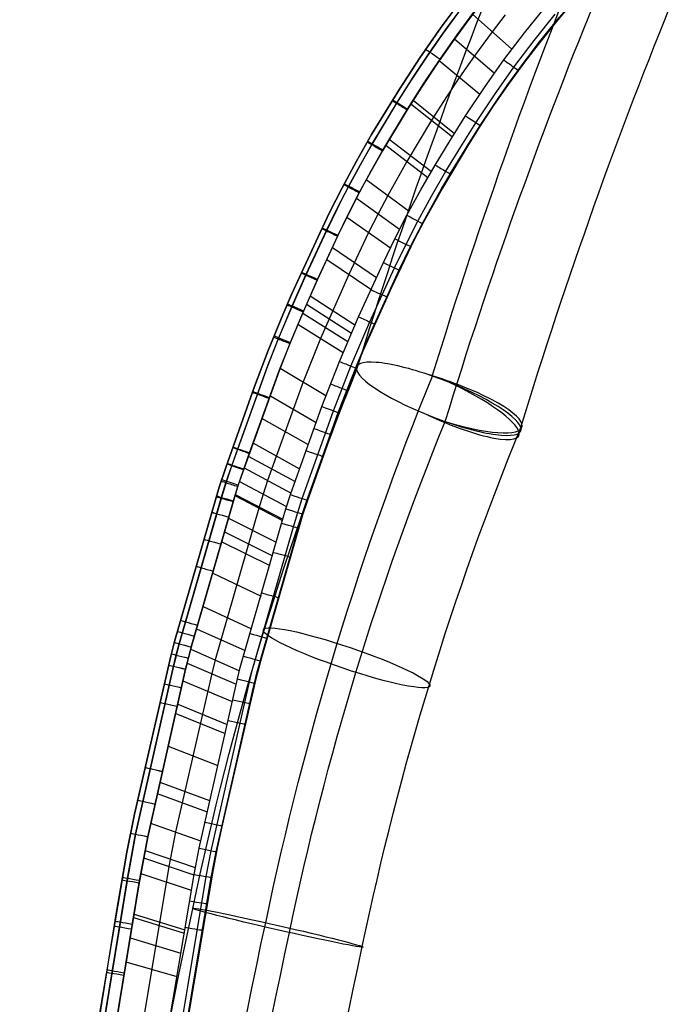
# Model space of a CAD drawing. Extents: x -3677 to -3089, y -67 to 482.
# Tile 19 of 110: x -3591 to -3517, y 208 to 321. Entities that reach past the tile are written whole.
import ezdxf

# ---------------------------------------------------------------- set-up
doc = ezdxf.new("R2010")
doc.units = 0
doc.layers.add('BRACCIOLI', color=97, linetype='CONTINUOUS')
doc.layers.add('CURVA_ORIGIN', color=125, linetype='CONTINUOUS')

msp = doc.modelspace()

# ---------------------------------------------------------------- linework, layer by layer
at = {"layer": 'BRACCIOLI'}
for p, q in [((-3527.28, 323.92, 18.58), (-3530.09, 320.61, 18.58)), ((-3530.09, 320.61, 18.58), (-3532.33, 317.81, 18.58)), ((-3532.33, 317.81, 18.58), (-3533.77, 315.93, 18.58)), ((-3533.77, 315.93, 18.58), (-3535.73, 313.23, 18.58)), ((-3535.73, 313.23, 18.58), (-3537.39, 310.83, 18.58)), ((-3537.39, 310.83, 18.58), (-3538.84, 308.63, 18.58)), ((-3538.84, 308.63, 18.58), (-3540.25, 306.41, 18.58)), ((-3540.25, 306.41, 18.58), (-3543.24, 301.42, 18.58)), ((-3543.24, 301.42, 18.58), (-3545.36, 297.62, 18.58)), ((-3545.36, 297.62, 18.58), (-3546.45, 295.52, 18.58)), ((-3546.45, 295.52, 18.58), (-3549.05, 290.1, 18.58)), ((-3549.05, 290.1, 18.58), (-3552.29, 282.83, 18.58)), ((-3552.29, 282.83, 18.58), (-3552.8, 281.6, 18.58)), ((-3552.8, 281.6, 18.58), (-3554.73, 276.72, 18.58)), ((-3554.73, 276.72, 18.58), (-3558.67, 265.67, 18.58)), ((-3558.67, 265.67, 18.58), (-3559.17, 264.14, 18.58)), ((-3559.17, 264.14, 18.58), (-3563.86, 247.87, 18.58)), ((-3563.86, 247.87, 18.58), (-3564.48, 245.6, 18.58)), ((-3564.48, 245.6, 18.58), (-3568.14, 229.61, 18.58)), ((-3568.14, 229.61, 18.58), (-3568.86, 226.32, 18.58)), ((-3568.86, 226.32, 18.58), (-3569.46, 223.28, 18.58)), ((-3569.46, 223.28, 18.58), (-3576.8, 179.8, 18.58))]:
    msp.add_line(p, q, dxfattribs=at)
at = {"layer": 'CURVA_ORIGIN'}
for p, q in [((-3530.12, 320.61, 17.58), (-3527.27, 323.98, 17.58)), ((-3540.87, 323.16, -12.42), (-3543.38, 319.77, -12.42)), ((-3543.38, 319.77, 18.58), (-3540.87, 323.16, 18.58)), ((-3543.38, 319.77, 3.08), (-3540.87, 323.16, 3.08)), ((-3542.69, 319.73, 19.99), (-3540.65, 322.49, 19.99)), ((-3538.39, 323.1, -14.42), (-3540.27, 320.63, -14.42)), ((-3541.4, 321.48, -13.83), (-3543.25, 318.94, -13.83)), ((-3541.54, 318.9, 20.58), (-3539.52, 321.63, 20.58)), ((-3539.81, 321.25, 20.58), (-3535.3, 317.26, 20.58)), ((-3536.08, 321.17, 20.58), (-3537.56, 319.25, 20.58)), ((-3533.87, 319.13, 20.58), (-3531.45, 322.15, 20.58)), ((-3532.76, 318.26, 19.99), (-3530.36, 321.25, 19.99)), ((-3540.27, 320.63, -14.42), (-3542.1, 318.12, -14.42)), ((-3532.36, 317.81, 17.58), (-3530.12, 320.61, 17.58)), ((-3532.3, 317.9, 18.58), (-3529.91, 320.88, 18.58)), ((-3530.12, 320.61, 17.58), (-3530.12, 320.61, 18.58)), ((-3543.38, 319.77, -12.42), (-3545.82, 316.27, -12.42)), ((-3545.82, 316.27, 18.58), (-3543.38, 319.77, 18.58)), ((-3545.82, 316.27, 3.08), (-3543.38, 319.77, 3.08)), ((-3543.25, 318.94, -13.83), (-3545.04, 316.37, -13.83)), ((-3544.66, 316.93, 19.99), (-3542.69, 319.73, 19.99)), ((-3543.49, 316.13, 20.58), (-3541.54, 318.9, 20.58)), ((-3543.38, 319.77, -12.42), (-3543.38, 319.77, 18.58)), ((-3537.56, 319.25, 20.58), (-3539.58, 316.5, 20.58)), ((-3536.21, 316.04, 20.58), (-3533.87, 319.13, 20.58)), ((-3530.89, 319.67, 17.58), (-3530.89, 319.67, 18.58)), ((-3542.1, 318.12, -14.42), (-3543.87, 315.57, -14.42)), ((-3541.86, 318.46, 20.58), (-3537.29, 314.53, 20.58)), ((-3535.07, 315.2, 19.99), (-3532.76, 318.26, 19.99)), ((-3534.6, 314.85, 18.58), (-3532.3, 317.9, 18.58)), ((-3533.8, 315.93, 17.58), (-3532.36, 317.81, 17.58)), ((-3546.56, 314.08, 19.99), (-3544.66, 316.93, 19.99)), ((-3545.82, 316.27, -12.42), (-3548.14, 312.7, -12.42)), ((-3548.14, 312.7, 18.58), (-3545.82, 316.27, 18.58)), ((-3548.14, 312.7, 3.08), (-3545.82, 316.27, 3.08)), ((-3545.04, 316.37, -13.83), (-3546.78, 313.75, -13.83)), ((-3543.87, 315.57, -14.42), (-3545.59, 312.99, -14.42)), ((-3545.38, 313.31, 20.58), (-3543.49, 316.13, 20.58)), ((-3543.59, 315.99, 20.58), (-3538.96, 312.12, 20.58)), ((-3539.58, 316.5, 20.58), (-3541.28, 314.06, 20.58)), ((-3538.45, 312.88, 20.58), (-3536.21, 316.04, 20.58)), ((-3535.77, 313.23, 17.58), (-3533.8, 315.93, 17.58)), ((-3533.8, 315.93, 17.58), (-3533.8, 315.93, 18.58)), ((-3537.28, 312.07, 19.99), (-3535.07, 315.2, 19.99)), ((-3536.8, 311.74, 18.58), (-3534.6, 314.85, 18.58)), ((-3546.78, 313.75, -13.83), (-3548.45, 311.11, -13.83)), ((-3548.4, 311.19, 19.99), (-3546.56, 314.08, 19.99)), ((-3547.2, 310.44, 20.58), (-3545.38, 313.31, 20.58)), ((-3541.28, 314.06, 20.58), (-3542.77, 311.82, 20.58)), ((-3548.14, 312.7, -12.42), (-3551.3, 307.53, -12.42)), ((-3551.3, 307.53, 18.58), (-3548.14, 312.7, 18.58)), ((-3551.3, 307.53, 3.08), (-3548.14, 312.7, 3.08)), ((-3548.14, 312.7, -12.42), (-3548.14, 312.7, 18.58)), ((-3545.59, 312.99, -14.42), (-3547.25, 310.36, -14.42)), ((-3540.6, 309.65, 20.58), (-3538.45, 312.88, 20.58)), ((-3537.42, 310.83, 17.58), (-3535.77, 313.23, 17.58)), ((-3535.77, 313.23, 17.58), (-3535.77, 313.23, 18.58)), ((-3548.45, 311.11, -13.83), (-3551.28, 306.39, -13.83)), ((-3551.23, 306.48, 19.99), (-3548.4, 311.19, 19.99)), ((-3546.82, 311.05, 20.58), (-3542.1, 307.29, 20.58)), ((-3546.57, 311.44, 20.58), (-3541.86, 307.67, 20.58)), ((-3542.77, 311.82, 20.58), (-3544.46, 309.17, 20.58)), ((-3539.41, 308.88, 19.99), (-3537.28, 312.07, 19.99)), ((-3538.92, 308.57, 18.58), (-3536.8, 311.74, 18.58)), ((-3547.25, 310.36, -14.42), (-3550.06, 305.68, -14.42)), ((-3550.01, 305.77, 20.58), (-3547.2, 310.44, 20.58)), ((-3538.87, 308.63, 17.58), (-3537.42, 310.83, 17.58)), ((-3537.42, 310.83, 17.58), (-3537.42, 310.83, 18.58)), ((-3544.46, 309.17, 20.58), (-3547.29, 304.47, 20.58)), ((-3542.35, 306.87, 20.58), (-3540.6, 309.65, 20.58)), ((-3541.15, 306.13, 19.99), (-3539.41, 308.88, 19.99)), ((-3540.65, 305.82, 18.58), (-3538.92, 308.57, 18.58)), ((-3540.29, 306.41, 17.58), (-3538.87, 308.63, 17.58)), ((-3551.3, 307.53, -12.42), (-3553.03, 304.51, -12.42)), ((-3553.03, 304.51, 18.58), (-3551.3, 307.53, 18.58)), ((-3553.03, 304.51, 3.08), (-3551.3, 307.53, 3.08)), ((-3551.3, 307.53, -12.42), (-3551.3, 307.53, 18.58)), ((-3549.29, 306.99, 20.58), (-3544.49, 303.31, 20.58)), ((-3544.06, 304.06, 20.58), (-3542.35, 306.87, 20.58)), ((-3551.28, 306.39, -13.83), (-3552.64, 303.99, -13.83)), ((-3552.59, 304.08, 19.99), (-3551.23, 306.48, 19.99)), ((-3550.06, 305.68, -14.42), (-3551.41, 303.31, -14.42)), ((-3551.36, 303.4, 20.58), (-3550.01, 305.77, 20.58)), ((-3549.69, 306.31, 20.58), (-3544.88, 302.64, 20.58)), ((-3543.28, 301.42, 17.58), (-3540.29, 306.41, 17.58)), ((-3542.84, 303.34, 19.99), (-3541.15, 306.13, 19.99)), ((-3542.33, 303.04, 18.58), (-3540.65, 305.82, 18.58)), ((-3540.29, 306.41, 17.58), (-3540.29, 306.41, 18.58)), ((-3553.03, 304.51, -12.42), (-3554.68, 301.45, -12.42)), ((-3554.68, 301.45, 18.58), (-3553.03, 304.51, 18.58)), ((-3554.68, 301.45, 3.08), (-3553.03, 304.51, 3.08)), ((-3547.29, 304.47, 20.58), (-3549.47, 300.6, 20.58)), ((-3552.64, 303.99, -13.83), (-3553.96, 301.56, -13.83)), ((-3553.91, 301.66, 19.99), (-3552.59, 304.08, 19.99)), ((-3551.41, 303.31, -14.42), (-3552.71, 300.91, -14.42)), ((-3552.66, 301, 20.58), (-3551.36, 303.4, 20.58)), ((-3545.7, 301.21, 20.58), (-3544.06, 304.06, 20.58)), ((-3544.47, 300.52, 19.99), (-3542.84, 303.34, 19.99)), ((-3551.91, 302.39, 20.58), (-3547.03, 298.81, 20.58)), ((-3543.96, 300.23, 18.58), (-3542.33, 303.04, 18.58)), ((-3542.89, 302.09, 17.58), (-3542.89, 302.09, 18.58)), ((-3554.68, 301.45, -12.42), (-3556.1, 298.64, -12.42)), ((-3556.1, 298.64, 18.58), (-3554.68, 301.45, 18.58)), ((-3556.1, 298.64, 3.08), (-3554.68, 301.45, 3.08)), ((-3553.96, 301.56, -13.83), (-3555.23, 299.07, -13.83)), ((-3555.18, 299.16, 19.99), (-3553.91, 301.66, 19.99)), ((-3554.68, 301.45, -12.42), (-3554.68, 301.45, 18.58)), ((-3553.92, 298.53, 20.58), (-3552.66, 301, 20.58)), ((-3547.28, 298.33, 20.58), (-3545.7, 301.21, 20.58)), ((-3545.4, 297.62, 17.58), (-3543.28, 301.42, 17.58)), ((-3543.28, 301.42, 17.58), (-3543.28, 301.42, 18.58)), ((-3552.71, 300.91, -14.42), (-3553.97, 298.44, -14.42)), ((-3553.04, 300.27, 20.58), (-3548.11, 296.73, 20.58)), ((-3549.47, 300.6, 20.58), (-3550.57, 298.5, 20.58)), ((-3546.03, 297.66, 19.99), (-3544.47, 300.52, 19.99)), ((-3545.52, 297.39, 18.58), (-3543.96, 300.23, 18.58)), ((-3555.23, 299.07, -13.83), (-3556.45, 296.55, -13.83)), ((-3556.41, 296.65, 19.99), (-3555.18, 299.16, 19.99)), ((-3556.1, 298.64, -12.42), (-3557.45, 295.81, -12.42)), ((-3557.45, 295.81, 18.58), (-3556.1, 298.64, 18.58)), ((-3557.45, 295.81, 3.08), (-3556.1, 298.64, 3.08)), ((-3553.97, 298.44, -14.42), (-3555.18, 295.94, -14.42)), ((-3555.13, 296.04, 20.58), (-3553.92, 298.53, 20.58)), ((-3554.13, 298.1, 20.58), (-3549.16, 294.6, 20.58)), ((-3550.57, 298.5, 20.58), (-3551.65, 296.35, 20.58)), ((-3548.65, 295.65, 20.58), (-3547.28, 298.33, 20.58)), ((-3547.38, 295.02, 19.99), (-3546.03, 297.66, 19.99)), ((-3546.47, 295.55, 17.58), (-3545.4, 297.62, 17.58)), ((-3545.4, 297.62, 17.58), (-3545.4, 297.62, 18.58)), ((-3556.45, 296.55, -13.83), (-3558.79, 291.5, -13.83)), ((-3558.75, 291.6, 19.99), (-3556.41, 296.65, 19.99)), ((-3546.86, 294.76, 18.58), (-3545.52, 297.39, 18.58)), ((-3557.45, 295.81, -12.42), (-3560.42, 289.28, -12.42)), ((-3560.42, 289.28, 18.58), (-3557.45, 295.81, 18.58)), ((-3560.42, 289.28, 3.08), (-3557.45, 295.81, 3.08)), ((-3555.18, 295.94, -14.42), (-3557.5, 290.91, -14.42)), ((-3557.46, 291.02, 20.58), (-3555.13, 296.04, 20.58)), ((-3557.45, 295.81, -12.42), (-3557.45, 295.81, 18.58)), ((-3551.65, 296.35, 20.58), (-3553.9, 291.59, 20.58)), ((-3549.96, 292.94, 20.58), (-3548.65, 295.65, 20.58)), ((-3549.08, 290.1, 17.58), (-3546.47, 295.55, 17.58)), ((-3546.48, 295.52, 17.58), (-3546.48, 295.52, 18.58)), ((-3546.47, 295.55, 17.58), (-3546.47, 295.55, 18.58)), ((-3555.78, 294.67, 20.58), (-3550.76, 291.24, 20.58)), ((-3548.68, 292.34, 19.99), (-3547.38, 295.02, 19.99)), ((-3548.15, 292.09, 18.58), (-3546.86, 294.76, 18.58)), ((-3556.42, 293.28, 20.58), (-3551.38, 289.89, 20.58)), ((-3547.51, 293.44, 17.58), (-3547.51, 293.44, 18.58)), ((-3552.8, 286.73, 20.58), (-3549.96, 292.94, 20.58)), ((-3551.51, 286.16, 19.99), (-3548.68, 292.34, 19.99)), ((-3550.97, 285.92, 18.58), (-3548.15, 292.09, 18.58)), ((-3558.79, 291.5, -13.83), (-3560.4, 287.88, -13.83)), ((-3560.35, 288, 19.99), (-3558.75, 291.6, 19.99)), ((-3557.5, 290.91, -14.42), (-3559.1, 287.32, -14.42)), ((-3559.05, 287.43, 20.58), (-3557.46, 291.02, 20.58)), ((-3553.9, 291.59, 20.58), (-3557.13, 284.29, 20.58)), ((-3551.5, 284.72, 17.58), (-3549.08, 290.1, 17.58)), ((-3549.08, 290.1, 17.58), (-3549.08, 290.1, 18.58)), ((-3560.42, 289.28, -12.42), (-3561.42, 286.99, -12.42)), ((-3561.42, 286.99, 18.58), (-3560.42, 289.28, 18.58)), ((-3561.42, 286.99, 3.08), (-3560.42, 289.28, 3.08)), ((-3560.42, 289.28, -12.42), (-3560.42, 289.28, 18.58)), ((-3558.3, 289.13, 20.58), (-3553.2, 285.82, 20.58)), ((-3549.7, 288.76, 17.58), (-3549.7, 288.76, 18.58)), ((-3560.4, 287.88, -13.83), (-3561.94, 284.23, -13.83)), ((-3561.88, 284.36, 19.99), (-3560.35, 288, 19.99)), ((-3558.72, 288.19, 20.58), (-3553.61, 284.9, 20.58)), ((-3561.42, 286.99, -12.42), (-3563.09, 282.91, -12.42)), ((-3563.09, 282.91, 18.58), (-3561.42, 286.99, 18.58)), ((-3563.09, 282.91, 3.08), (-3561.42, 286.99, 3.08)), ((-3561.42, 286.99, -12.42), (-3561.42, 286.99, 18.58)), ((-3559.1, 287.32, -14.42), (-3560.63, 283.69, -14.42)), ((-3560.57, 283.82, 20.58), (-3559.05, 287.43, 20.58)), ((-3559.16, 287.18, 20.58), (-3554.03, 283.92, 20.58)), ((-3554.98, 281.66, 20.58), (-3552.8, 286.73, 20.58)), ((-3559.7, 285.91, 20.58), (-3554.55, 282.68, 20.58)), ((-3553.67, 281.12, 19.99), (-3551.51, 286.16, 19.99)), ((-3553.12, 280.9, 18.58), (-3550.97, 285.92, 18.58)), ((-3561.94, 284.23, -13.83), (-3563.17, 281.1, -13.83)), ((-3563.13, 281.21, 19.99), (-3561.88, 284.36, 19.99)), ((-3557.13, 284.29, 20.58), (-3559.12, 279.33, 20.58)), ((-3552.84, 281.6, 17.58), (-3551.5, 284.72, 17.58)), ((-3551.5, 284.72, 17.58), (-3551.5, 284.72, 18.58)), ((-3560.63, 283.69, -14.42), (-3561.85, 280.59, -14.42)), ((-3561.81, 280.7, 20.58), (-3560.57, 283.82, 20.58)), ((-3551.9, 283.81, 17.58), (-3551.9, 283.81, 18.58)), ((-3563.09, 282.91, -12.42), (-3564.67, 278.8, -12.42)), ((-3564.67, 278.8, 18.58), (-3563.09, 282.91, 18.58)), ((-3564.67, 278.8, 3.08), (-3563.09, 282.91, 3.08)), ((-3552.32, 282.83, 17.58), (-3552.32, 282.83, 18.58)), ((-3563.17, 281.1, -13.83), (-3567.23, 269.84, -13.83)), ((-3566.57, 271.7, 19.99), (-3563.13, 281.21, 19.99)), ((-3561.74, 280.89, 20.58), (-3556.51, 277.76, 20.58)), ((-3556.98, 276.51, 20.58), (-3554.98, 281.66, 20.58)), ((-3555.65, 276.02, 19.99), (-3553.67, 281.12, 19.99)), ((-3555.11, 275.82, 18.58), (-3553.12, 280.9, 18.58)), ((-3554.77, 276.72, 17.58), (-3552.84, 281.6, 17.58)), ((-3552.84, 281.6, 17.58), (-3552.84, 281.6, 18.58)), ((-3561.85, 280.59, -14.42), (-3565.89, 269.38, -14.42)), ((-3565.24, 271.23, 20.58), (-3561.81, 280.7, 20.58)), ((-3564.67, 278.8, -12.42), (-3567.94, 269.58, -12.42)), ((-3567.94, 269.58, 18.58), (-3564.67, 278.8, 18.58)), ((-3567.94, 269.58, 3.08), (-3564.67, 278.8, 3.08)), ((-3564.67, 278.8, -12.42), (-3564.67, 278.8, 18.58)), ((-3559.12, 279.33, 20.58), (-3563.16, 268.09, 20.58)), ((-3562.91, 277.78, 20.58), (-3557.64, 274.71, 20.58)), ((-3560.55, 266.47, 20.58), (-3556.98, 276.51, 20.58)), ((-3558.71, 265.67, 17.58), (-3554.77, 276.72, 17.58)), ((-3554.77, 276.72, 17.58), (-3554.77, 276.72, 18.58)), ((-3563.84, 275.2, 20.58), (-3558.54, 272.19, 20.58)), ((-3559.21, 266.02, 19.99), (-3555.65, 276.02, 19.99)), ((-3558.65, 265.83, 18.58), (-3555.11, 275.82, 18.58)), ((-3555.88, 273.68, 17.58), (-3555.88, 273.68, 18.58)), ((-3555.82, 273.88, 17.58), (-3555.82, 273.88, 18.58)), ((-3567.14, 271.84, -12.42), (-3567.14, 271.84, 18.58)), ((-3564.84, 272.37, 20.58), (-3559.52, 269.42, 20.58)), ((-3567.91, 267.83, 19.99), (-3566.57, 271.7, 19.99)), ((-3566.56, 267.4, 20.58), (-3565.24, 271.23, 20.58)), ((-3565.37, 270.87, 20.58), (-3560.03, 267.95, 20.58)), ((-3556.77, 271.18, 17.58), (-3556.77, 271.18, 18.58)), ((-3567.94, 269.58, -12.42), (-3568.69, 267.3, -12.42)), ((-3568.69, 267.3, 18.58), (-3567.94, 269.58, 18.58)), ((-3568.69, 267.3, 3.08), (-3567.94, 269.58, 3.08)), ((-3567.23, 269.84, -13.83), (-3567.85, 268.01, -13.83)), ((-3565.84, 269.53, 20.58), (-3560.49, 266.65, 20.58)), ((-3565.89, 269.38, -14.42), (-3566.51, 267.57, -14.42)), ((-3568.69, 267.3, -12.42), (-3573.77, 249.7, -12.42)), ((-3573.77, 249.7, 18.58), (-3568.69, 267.3, 18.58)), ((-3573.77, 249.7, 3.08), (-3568.69, 267.3, 3.08)), ((-3568.69, 267.3, -12.42), (-3568.69, 267.3, 18.58)), ((-3568.46, 266.06, 19.99), (-3567.91, 267.83, 19.99)), ((-3567.85, 268.01, -13.83), (-3568.43, 266.15, -13.83)), ((-3567.1, 265.66, 20.58), (-3566.56, 267.4, 20.58)), ((-3566.51, 267.57, -14.42), (-3567.07, 265.75, -14.42)), ((-3566.37, 267.96, 20.58), (-3560.99, 265.11, 20.58)), ((-3563.16, 268.09, 20.58), (-3563.68, 266.53, 20.58)), ((-3558.13, 267.34, 17.58), (-3558.13, 267.34, 18.58)), ((-3568.43, 266.15, -13.83), (-3573.23, 249.45, -13.83)), ((-3566.89, 266.36, 20.58), (-3561.47, 263.53, 20.58)), ((-3566.85, 266.5, 20.58), (-3561.43, 263.67, 20.58)), ((-3563.68, 266.53, 20.58), (-3564.18, 264.94, 20.58)), ((-3561.08, 264.84, 20.58), (-3560.55, 266.47, 20.58)), ((-3558.25, 266.98, 17.58), (-3558.25, 266.98, 18.58)), ((-3573.23, 249.45, 19.99), (-3568.46, 266.06, 19.99)), ((-3567.07, 265.75, -14.42), (-3571.87, 249.08, -14.42)), ((-3571.87, 249.08, 20.58), (-3567.1, 265.66, 20.58)), ((-3559.73, 264.42, 19.99), (-3559.21, 266.02, 19.99)), ((-3559.21, 264.14, 17.58), (-3558.71, 265.67, 17.58)), ((-3559.17, 264.25, 18.58), (-3558.65, 265.83, 18.58)), ((-3558.71, 265.67, 17.58), (-3558.71, 265.67, 18.58)), ((-3564.18, 264.94, 20.58), (-3569.15, 247.62, 20.58)), ((-3563.89, 247.87, 17.58), (-3559.21, 264.14, 17.58)), ((-3561.57, 263.19, 20.58), (-3561.08, 264.84, 20.58)), ((-3560.2, 262.81, 19.99), (-3559.73, 264.42, 19.99)), ((-3559.64, 262.65, 18.58), (-3559.17, 264.25, 18.58)), ((-3559.21, 264.14, 17.58), (-3559.21, 264.14, 18.58)), ((-3569.88, 263.16, -12.42), (-3569.88, 263.16, 18.58)), ((-3567.63, 263.8, 20.58), (-3562.17, 261.03, 20.58)), ((-3566.28, 246.76, 20.58), (-3561.57, 263.19, 20.58)), ((-3564.91, 246.4, 19.99), (-3560.2, 262.81, 19.99)), ((-3568.06, 262.24, 20.58), (-3562.59, 259.5, 20.58)), ((-3564.34, 246.25, 18.58), (-3559.64, 262.65, 18.58)), ((-3559.66, 262.58, 17.58), (-3559.66, 262.58, 18.58)), ((-3559.62, 262.71, 17.58), (-3559.62, 262.71, 18.58)), ((-3568.38, 261.1, 20.58), (-3562.91, 258.39, 20.58)), ((-3560.77, 258.58, 17.58), (-3560.77, 258.58, 18.58)), ((-3569.4, 257.51, 20.58), (-3563.91, 254.88, 20.58)), ((-3561.08, 257.48, 17.58), (-3561.08, 257.48, 18.58)), ((-3572.34, 254.57, -12.42), (-3572.34, 254.57, 18.58)), ((-3562.08, 254, 17.58), (-3562.08, 254, 18.58)), ((-3570.51, 253.72, 20.58), (-3565, 251.18, 20.58)), ((-3570.51, 253.7, 20.58), (-3565.01, 251.16, 20.58)), ((-3571.27, 251.17, 20.58), (-3565.74, 248.68, 20.58)), ((-3573.77, 249.7, -12.42), (-3574.2, 248.06, -12.42)), ((-3574.2, 248.06, 18.58), (-3573.77, 249.7, 18.58)), ((-3574.2, 248.06, 3.08), (-3573.77, 249.7, 3.08)), ((-3573.23, 249.45, -13.83), (-3573.89, 246.89, -13.83)), ((-3573.57, 248.18, 19.99), (-3573.23, 249.45, 19.99)), ((-3563.17, 250.33, 17.58), (-3563.17, 250.33, 18.58)), ((-3563.17, 250.33, 17.58), (-3563.17, 250.33, 18.58)), ((-3573.89, 246.89, 19.99), (-3573.57, 248.18, 19.99)), ((-3571.87, 249.08, -14.42), (-3572.51, 246.57, -14.42)), ((-3572.2, 247.82, 20.58), (-3571.87, 249.08, 20.58)), ((-3571.93, 248.84, 20.58), (-3566.37, 246.39, 20.58)), ((-3574.2, 248.06, -12.42), (-3578.32, 230.04, -12.42)), ((-3578.32, 230.04, 18.58), (-3574.2, 248.06, 18.58)), ((-3578.32, 230.04, 3.08), (-3574.2, 248.06, 3.08)), ((-3574.2, 248.06, -12.42), (-3574.2, 248.06, 18.58)), ((-3572.51, 246.57, 20.58), (-3572.2, 247.82, 20.58)), ((-3572.34, 247.25, 20.58), (-3566.75, 244.84, 20.58)), ((-3569.15, 247.62, 20.58), (-3569.54, 246.05, 20.58)), ((-3564.51, 245.6, 17.58), (-3563.89, 247.87, 17.58)), ((-3563.89, 247.87, 17.58), (-3563.89, 247.87, 18.58)), ((-3573.89, 246.89, -13.83), (-3578.22, 227.75, -13.83)), ((-3578.21, 227.75, 19.99), (-3573.89, 246.89, 19.99)), ((-3572.51, 246.57, -14.42), (-3576.83, 227.46, -14.42)), ((-3576.83, 227.46, 20.58), (-3572.51, 246.57, 20.58)), ((-3569.54, 246.05, 20.58), (-3573.65, 228, 20.58)), ((-3566.61, 245.45, 20.58), (-3566.28, 246.76, 20.58)), ((-3565.23, 245.11, 19.99), (-3564.91, 246.4, 19.99)), ((-3564.66, 244.98, 18.58), (-3564.34, 246.25, 18.58)), ((-3572.81, 245.24, 20.58), (-3567.2, 242.87, 20.58)), ((-3570.97, 226.14, 20.58), (-3566.61, 245.45, 20.58)), ((-3569.59, 225.85, 19.99), (-3565.23, 245.11, 19.99)), ((-3569.02, 225.74, 18.58), (-3564.66, 244.98, 18.58)), ((-3564.89, 244.03, 17.58), (-3564.51, 245.6, 17.58)), ((-3564.51, 245.6, 17.58), (-3564.51, 245.6, 18.58)), ((-3568.89, 226.32, 17.58), (-3564.89, 244.03, 17.58)), ((-3564.91, 243.94, 17.58), (-3564.91, 243.94, 18.58)), ((-3564.89, 244.03, 17.58), (-3564.89, 244.03, 18.58)), ((-3575.29, 243.33, -12.42), (-3575.29, 243.33, 18.58)), ((-3573.41, 242.56, 20.58), (-3567.78, 240.24, 20.58)), ((-3573.64, 241.5, 20.58), (-3568.01, 239.21, 20.58)), ((-3565.31, 242.11, 17.58), (-3565.31, 242.11, 18.58)), ((-3565.9, 239.47, 17.58), (-3565.9, 239.47, 18.58)), ((-3566.13, 238.44, 17.58), (-3566.13, 238.44, 18.58)), ((-3574.49, 237.79, 20.58), (-3568.84, 235.58, 20.58)), ((-3566.96, 234.84, 17.58), (-3566.96, 234.84, 18.58)), ((-3577.33, 234.39, -12.42), (-3577.33, 234.39, 18.58)), ((-3575.44, 233.69, 20.58), (-3569.77, 231.57, 20.58)), ((-3575.74, 232.39, 20.58), (-3570.06, 230.3, 20.58)), ((-3567.88, 230.86, 17.58), (-3567.88, 230.86, 18.58)), ((-3578.32, 230.04, -12.42), (-3579.22, 225.68, -12.42)), ((-3579.22, 225.68, 18.58), (-3578.32, 230.04, 18.58)), ((-3579.22, 225.68, 3.08), (-3578.32, 230.04, 3.08)), ((-3568.17, 229.61, 17.58), (-3568.17, 229.61, 18.58)), ((-3576.5, 229, 20.58), (-3570.8, 226.99, 20.58)), ((-3573.65, 228, 20.58), (-3574.43, 224.06, 20.58)), ((-3578.22, 227.75, -13.83), (-3579.19, 222.44, -13.83)), ((-3579.15, 222.72, 19.99), (-3578.21, 227.75, 19.99)), ((-3576.83, 227.46, -14.42), (-3577.8, 222.21, -14.42)), ((-3577.75, 222.48, 20.58), (-3576.83, 227.46, 20.58)), ((-3577.14, 225.89, 20.58), (-3571.41, 223.94, 20.58)), ((-3571.55, 223.15, 20.58), (-3570.97, 226.14, 20.58)), ((-3570.16, 222.91, 19.99), (-3569.59, 225.85, 19.99)), ((-3569.58, 222.8, 18.58), (-3569.02, 225.74, 18.58)), ((-3569.5, 223.28, 17.58), (-3568.89, 226.32, 17.58)), ((-3568.89, 226.32, 17.58), (-3568.89, 226.32, 18.58)), ((-3579.22, 225.68, -12.42), (-3584.76, 193.07, -12.42)), ((-3580.38, 218.85, 18.58), (-3579.22, 225.68, 18.58)), ((-3580.38, 218.85, 3.08), (-3579.22, 225.68, 3.08)), ((-3579.22, 225.68, -12.42), (-3579.22, 225.68, 18.58)), ((-3577.31, 225.03, 20.58), (-3571.56, 223.1, 20.58)), ((-3574.43, 224.06, 20.58), (-3584.47, 163.53, 20.58)), ((-3589.67, 158.59, 19.99), (-3579.15, 222.72, 19.99)), ((-3579.19, 222.44, -13.83), (-3589.67, 158.59, -13.83)), ((-3588.27, 158.39, 20.58), (-3577.75, 222.48, 20.58)), ((-3579.5, 175.87, 20.58), (-3571.55, 223.15, 20.58)), ((-3578.1, 175.64, 19.99), (-3570.16, 222.91, 19.99)), ((-3577.62, 223.26, 20.58), (-3571.86, 221.37, 20.58)), ((-3577.52, 175.55, 18.58), (-3569.58, 222.8, 18.58)), ((-3574.96, 191.02, 17.58), (-3569.5, 223.28, 17.58)), ((-3569.64, 222.45, 17.58), (-3569.64, 222.45, 18.58)), ((-3569.5, 223.28, 17.58), (-3569.5, 223.28, 18.58)), ((-3577.8, 222.21, -14.42), (-3588.27, 158.39, -14.42)), ((-3569.93, 220.73, 17.58), (-3569.93, 220.73, 18.58)), ((-3591.43, 150.39, 18.58), (-3580.38, 218.85, 18.58)), ((-3591.43, 150.39, 3.08), (-3580.38, 218.85, 3.08)), ((-3580.38, 218.85, -12.42), (-3580.38, 218.85, 18.58)), ((-3578.45, 218.26, 20.58), (-3572.67, 216.47, 20.58)), ((-3578.39, 218.62, 20.58), (-3572.61, 216.83, 20.58)), ((-3580.78, 216.51, -12.42), (-3580.78, 216.51, 18.58)), ((-3578.85, 215.93, 20.58), (-3573.06, 214.19, 20.58)), ((-3570.74, 215.87, 17.58), (-3570.74, 215.87, 18.58)), ((-3570.68, 216.23, 17.58), (-3570.68, 216.23, 18.58)), ((-3571.12, 213.61, 17.58), (-3571.12, 213.61, 18.58)), ((-3579.32, 213.19, 20.58), (-3573.52, 211.51, 20.58)), ((-3582.11, 208.69, -12.42), (-3582.11, 208.69, 18.58))]:
    msp.add_line(p, q, dxfattribs=at)
at = {"layer": 'CURVA_ORIGIN', "extrusion": (-0.317795, -0.939985, 0.124231)}
msp.add_circle((-3446.32, -136.33, 893.5), 10.02, dxfattribs=at)
at = {"layer": 'CURVA_ORIGIN', "extrusion": (-0.221894, -0.974741, 0.025345)}
msp.add_circle((-3521.36, -37.09, 578.22), 10, dxfattribs=at)
at = {"layer": 'CURVA_ORIGIN', "extrusion": (-0.863572, 0.167487, -0.475595)}
msp.add_arc((469.84, 1352.14, 3116.87), 318.91, 102.6546, 112.9282, dxfattribs=at)
at = {"layer": 'CURVA_ORIGIN', "extrusion": (-0.863573, 0.167486, -0.475594)}
for centre, radius, start, end in [((469.81, 1352.83, 3129.76), 312.4, 102.7354, 112.8577), ((470.01, 1354.19, 3123.94), 298.15, 102.636, 112.7348)]:
    msp.add_arc(centre, radius, start, end, dxfattribs=at)
at = {"layer": 'CURVA_ORIGIN', "extrusion": (-0.863573, 0.167486, -0.475595)}
msp.add_arc((470.03, 1353.51, 3111.05), 304.65, 102.5542, 112.8139, dxfattribs=at)
at = {"layer": 'CURVA_ORIGIN', "extrusion": (0.565312, 0.824877, 3.12971e-12)}
msp.add_arc((3101.66, 18.58, -1742.41), 2, 0.0012, 90.0012, dxfattribs=at)
at = {"layer": 'CURVA_ORIGIN', "extrusion": (0.590654, 0.806925, 1.59342e-10)}
msp.add_arc((3040.12, 18.58, -1833.66), 2, 89.9999, 179.9999, dxfattribs=at)
at = {"layer": 'CURVA_ORIGIN', "extrusion": (-0.526949, -0.849897, -8.17366e-12)}
msp.add_arc((-3178.34, -12.42, 1605.44), 2, 180.005, 270.005, dxfattribs=at)
at = {"layer": 'CURVA_ORIGIN', "extrusion": (0.527486, 0.849564, -8.96529e-12)}
msp.add_arc((3177.33, 18.58, -1607.36), 2, 359.9992, 89.9992, dxfattribs=at)
at = {"layer": 'CURVA_ORIGIN', "extrusion": (0.542864, 0.83982, -1.33499e-10)}
msp.add_arc((3141.57, 18.58, -1662.01), 2, 90, 180, dxfattribs=at)
at = {"layer": 'CURVA_ORIGIN', "extrusion": (-0.501674, -0.865057, 5.50692e-12)}
msp.add_arc((-3224.35, -12.42, 1516.54), 2, 179.9961, 269.9961, dxfattribs=at)
at = {"layer": 'CURVA_ORIGIN', "extrusion": (0.502396, 0.864637, -4.13471e-12)}
msp.add_arc((3223.09, 18.58, -1519.13), 2, 0.0005, 90.0005, dxfattribs=at)
at = {"layer": 'CURVA_ORIGIN', "extrusion": (0.509416, 0.860521, -7.63482e-11)}
msp.add_arc((3204.62, 18.58, -1543.75), 2, 90.0004, 180.0004, dxfattribs=at)
at = {"layer": 'CURVA_ORIGIN', "extrusion": (-0.465634, -0.884978, -9.34271e-13)}
msp.add_arc((-3284.18, -12.42, 1387.97), 2, 180.0016, 270.0016, dxfattribs=at)
at = {"layer": 'CURVA_ORIGIN', "extrusion": (0.466032, 0.884768, 3.35021e-12)}
msp.add_arc((3283.55, 18.58, -1389.34), 2, 359.9998, 89.9998, dxfattribs=at)
at = {"layer": 'CURVA_ORIGIN', "extrusion": (0.468245, 0.883598, -9.14512e-12)}
msp.add_arc((3274.06, 18.58, -1397.4), 2, 90.0009, 180.0009, dxfattribs=at)
at = {"layer": 'CURVA_ORIGIN', "extrusion": (-0.42897, -0.903319, 2.51192e-12)}
msp.add_arc((-3338.41, -12.42, 1257.73), 2, 179.9997, 269.9997, dxfattribs=at)
at = {"layer": 'CURVA_ORIGIN', "extrusion": (0.429927, 0.902864, -1.90818e-12)}
msp.add_arc((3337.07, 18.58, -1261.16), 2, 0.0001, 90.0001, dxfattribs=at)
at = {"layer": 'CURVA_ORIGIN', "extrusion": (0.442989, 0.896527, -2.55443e-11)}
msp.add_arc((3312.43, 18.58, -1306.96), 2, 89.9999, 179.9999, dxfattribs=at)
at = {"layer": 'CURVA_ORIGIN', "extrusion": (0.426245, 0.904608, 3.92266e-11)}
msp.add_arc((3336.19, 18.58, -1248.16), 2, 90.0024, 180.0024, dxfattribs=at)
at = {"layer": 'CURVA_ORIGIN', "extrusion": (-0.412063, -0.911155, -9.2826e-12)}
msp.add_arc((-3361.31, -12.42, 1200.85), 2, 179.9995, 269.9995, dxfattribs=at)
at = {"layer": 'CURVA_ORIGIN', "extrusion": (0.412009, 0.91118, -1.91743e-13)}
msp.add_arc((3361.39, 18.58, -1200.54), 2, 360, 90, dxfattribs=at)
at = {"layer": 'CURVA_ORIGIN', "extrusion": (0.407074, 0.913395, -4.72895e-11)}
msp.add_arc((3361.82, 18.58, -1180.94), 2, 90.0114, 180.0114, dxfattribs=at)
at = {"layer": 'CURVA_ORIGIN', "extrusion": (-0.398413, -0.917206, 2.07303e-12)}
msp.add_arc((-3378.9, -12.42, 1154.46), 2, 180.0003, 270.0003, dxfattribs=at)
at = {"layer": 'CURVA_ORIGIN', "extrusion": (0.398985, 0.916957, 7.33397e-12)}
msp.add_arc((3378.18, 18.58, -1156.45), 2, 359.9995, 89.9995, dxfattribs=at)
at = {"layer": 'CURVA_ORIGIN', "extrusion": (0.40481, 0.914401, -9.47482e-12)}
msp.add_arc((3364.76, 18.58, -1176.02), 2, 90.0012, 180.0012, dxfattribs=at)
at = {"layer": 'CURVA_ORIGIN', "extrusion": (-0.377714, -0.925922, -4.57513e-12)}
msp.add_arc((-3404.02, -12.42, 1082.22), 2, 180.0006, 270.0006, dxfattribs=at)
at = {"layer": 'CURVA_ORIGIN', "extrusion": (0.378468, 0.925614, 3.69499e-12)}
msp.add_arc((3403.14, 18.58, -1084.85), 2, 0.0012, 90.0012, dxfattribs=at)
at = {"layer": 'CURVA_ORIGIN', "extrusion": (0.37835, 0.925663, 7.849e-12)}
msp.add_arc((3397.27, 18.58, -1084.3), 2, 89.9999, 179.9999, dxfattribs=at)
at = {"layer": 'CURVA_ORIGIN', "extrusion": (-0.35382, -0.909733, 0.217248)}
msp.add_arc((-3403.29, -251.02, 995.18), 9.96, 98.8896, 189.4112, dxfattribs=at)
at = {"layer": 'CURVA_ORIGIN', "extrusion": (-0.687081, 0.132673, -0.714365)}
msp.add_arc((467.2, 2259.77, 2500.17), 258.5, 91.1769, 105.5178, dxfattribs=at)
at = {"layer": 'CURVA_ORIGIN', "extrusion": (-0.68708, 0.132672, -0.714366)}
msp.add_arc((467.24, 2259.54, 2486.15), 260.61, 91.177, 105.6175, dxfattribs=at)
at = {"layer": 'CURVA_ORIGIN', "extrusion": (-0.353834, -0.909765, 0.217091)}
msp.add_arc((-3403.13, -250.85, 995.22), 10.12, 189.3629, 278.8445, dxfattribs=at)
at = {"layer": 'CURVA_ORIGIN', "extrusion": (-0.313652, -0.922439, 0.225231)}
for centre, radius, start, end in [((-3444.37, -225.99, 849.08), 10.09, 8.7398, 100.3773), ((-3444.25, -226, 849.08), 9.97, 280.5965, 8.9038)]:
    msp.add_arc(centre, radius, start, end, dxfattribs=at)
at = {"layer": 'CURVA_ORIGIN', "extrusion": (-0.354025, -0.90974, 0.216885)}
msp.add_arc((-3403.08, -250.95, 995.91), 10.12, 9.3658, 98.8453, dxfattribs=at)
at = {"layer": 'CURVA_ORIGIN', "extrusion": (0.36308, 0.931758, 1.32037e-11)}
msp.add_arc((3414.66, 18.58, -1031.06), 2, 89.9995, 179.9995, dxfattribs=at)
at = {"layer": 'CURVA_ORIGIN', "extrusion": (-0.406177, -0.887047, 0.219474)}
for centre, radius, start, end in [((-3337.52, -296.75, 1186.94), 10.15, 10.1328, 87.4933), ((-3337.32, -296.71, 1186.94), 9.95, 267.3755, 10.1505)]:
    msp.add_arc(centre, radius, start, end, dxfattribs=at)
at = {"layer": 'CURVA_ORIGIN', "extrusion": (-0.342711, -0.939441, 1.30726e-12)}
msp.add_arc((-3442.34, -12.42, 960.43), 2, 180, 270, dxfattribs=at)
at = {"layer": 'CURVA_ORIGIN', "extrusion": (0.34287, 0.939383, 1.06256e-12)}
msp.add_arc((3442.18, 18.58, -960.91), 2, 359.9995, 89.9995, dxfattribs=at)
at = {"layer": 'CURVA_ORIGIN', "extrusion": (0.348018, 0.937488, -6.34822e-12)}
msp.add_arc((3430.86, 18.58, -978.66), 2, 90.0009, 180.0009, dxfattribs=at)
at = {"layer": 'CURVA_ORIGIN', "extrusion": (-0.687084, 0.132673, -0.714362)}
msp.add_arc((467.32, 2261.6, 2498.29), 242.64, 91.1413, 105.6414, dxfattribs=at)
at = {"layer": 'CURVA_ORIGIN', "extrusion": (0.337644, 0.941274, 1.61403e-11)}
msp.add_arc((3441.47, 18.58, -943.38), 2, 89.9984, 179.9984, dxfattribs=at)
at = {"layer": 'CURVA_ORIGIN', "extrusion": (-0.687084, 0.132672, -0.714363)}
msp.add_arc((467.35, 2261.33, 2484.27), 244.8, 91.1424, 105.7447, dxfattribs=at)
at = {"layer": 'CURVA_ORIGIN', "extrusion": (-0.353632, -0.909851, 0.217061)}
msp.add_arc((-3403.35, -250.8, 994.49), 9.96, 278.8851, 9.4068, dxfattribs=at)
at = {"layer": 'CURVA_ORIGIN', "extrusion": (-0.332385, -0.943144, 3.85065e-13)}
msp.add_arc((-3452.69, -12.42, 929.28), 2, 179.9997, 269.9997, dxfattribs=at)
at = {"layer": 'CURVA_ORIGIN', "extrusion": (0.332295, 0.943176, -3.74134e-12)}
msp.add_arc((3452.78, 18.58, -928.89), 2, 359.9996, 89.9996, dxfattribs=at)
at = {"layer": 'CURVA_ORIGIN', "extrusion": (0.33118, 0.943568, -2.41553e-11)}
msp.add_arc((3447.87, 18.58, -922.42), 2, 90.0023, 180.0023, dxfattribs=at)
at = {"layer": 'CURVA_ORIGIN', "extrusion": (0.32976, 0.944065, -6.18505e-12)}
msp.add_arc((3455.26, 18.58, -921.64), 2, 359.9996, 89.9996, dxfattribs=at)
at = {"layer": 'CURVA_ORIGIN', "extrusion": (-0.330591, -0.943774, 3.37431e-12)}
msp.add_arc((-3454.45, -12.42, 924.62), 2, 180, 270, dxfattribs=at)
at = {"layer": 'CURVA_ORIGIN', "extrusion": (0.30943, 0.950922, -9.85589e-13)}
msp.add_arc((3474.27, 18.58, -849.33), 2, 0.0009, 90.0009, dxfattribs=at)
at = {"layer": 'CURVA_ORIGIN', "extrusion": (-0.31116, -0.950358, -1.12753e-12)}
msp.add_arc((-3472.71, -12.42, 855.47), 2, 180.0003, 270.0003, dxfattribs=at)
at = {"layer": 'CURVA_ORIGIN', "extrusion": (0.280583, 0.95983, -4.48502e-12)}
msp.add_arc((3498.35, 18.58, -745.87), 2, 359.9996, 89.9996, dxfattribs=at)
at = {"layer": 'CURVA_ORIGIN', "extrusion": (-0.283319, -0.959026, 4.29303e-13)}
msp.add_arc((-3496.21, -12.42, 755.75), 2, 180, 270, dxfattribs=at)
at = {"layer": 'CURVA_ORIGIN', "extrusion": (0.321304, 0.946976, -5.66434e-11)}
msp.add_arc((3457.37, 18.58, -891.68), 2, 90.0013, 180.0013, dxfattribs=at)
at = {"layer": 'CURVA_ORIGIN', "extrusion": (0.268886, 0.963172, 3.16611e-12)}
msp.add_arc((3507.17, 18.58, -705.08), 2, 0.0001, 90.0001, dxfattribs=at)
at = {"layer": 'CURVA_ORIGIN', "extrusion": (-0.267373, -0.963593, 4.1891e-12)}
msp.add_arc((-3508.27, -12.42, 699.57), 2, 180, 270, dxfattribs=at)
at = {"layer": 'CURVA_ORIGIN', "extrusion": (0.294796, 0.95556, 2.33059e-10)}
msp.add_arc((3480.9, 18.58, -796.72), 2, 90.001, 180.001, dxfattribs=at)
at = {"layer": 'CURVA_ORIGIN', "extrusion": (0.273176, 0.961964, 2.38107e-09)}
msp.add_arc((3498, 18.58, -719.75), 2, 90, 180, dxfattribs=at)
at = {"layer": 'CURVA_ORIGIN', "extrusion": (-0.269691, -0.962947, 1.16828e-12)}
msp.add_arc((-3506.57, -12.42, 711.22), 2, 180, 270, dxfattribs=at)
at = {"layer": 'CURVA_ORIGIN', "extrusion": (0.266812, 0.963749, -3.71357e-11)}
msp.add_arc((3502.68, 18.58, -700.05), 2, 89.9999, 179.9999, dxfattribs=at)
at = {"layer": 'CURVA_ORIGIN', "extrusion": (-0.275837, -0.961204, 3.90822e-13)}
msp.add_arc((-3501.95, -12.42, 736.82), 2, 180.0001, 270.0001, dxfattribs=at)
at = {"layer": 'CURVA_ORIGIN', "extrusion": (0.27626, 0.961083, -2.53169e-13)}
msp.add_arc((3501.62, 18.58, -738.36), 2, 0.0003, 90.0003, dxfattribs=at)
at = {"layer": 'CURVA_ORIGIN', "extrusion": (0.278437, 0.960454, 5.80055e-10)}
msp.add_arc((3493.94, 18.58, -747.13), 2, 89.9992, 179.9992, dxfattribs=at)
at = {"layer": 'CURVA_ORIGIN', "extrusion": (-0.284294, -0.958737, -1.54122e-12)}
msp.add_arc((-3495.31, -12.42, 774.07), 2, 180, 270, dxfattribs=at)
at = {"layer": 'CURVA_ORIGIN', "extrusion": (0.283754, 0.958897, -4.5579e-12)}
msp.add_arc((3495.75, 18.58, -772.1), 2, 359.9999, 89.9999, dxfattribs=at)
at = {"layer": 'CURVA_ORIGIN', "extrusion": (-0.277376, -0.960761, 3.08517e-12)}
msp.add_arc((-3500.81, -12.42, 750.15), 2, 179.9999, 269.9999, dxfattribs=at)
at = {"layer": 'CURVA_ORIGIN', "extrusion": (0.28549, 0.958382, 1.91184e-10)}
msp.add_arc((3488.34, 18.58, -777.6), 2, 90, 180, dxfattribs=at)
at = {"layer": 'CURVA_ORIGIN', "extrusion": (0.265364, 0.964148, 3.21953e-12)}
msp.add_arc((3509.91, 18.58, -707.7), 2, 360, 90, dxfattribs=at)
at = {"layer": 'CURVA_ORIGIN', "extrusion": (-0.265275, -0.964173, -1.37567e-12)}
msp.add_arc((-3509.97, -12.42, 707.37), 2, 180.0001, 270.0001, dxfattribs=at)
at = {"layer": 'CURVA_ORIGIN', "extrusion": (-0.248741, -0.96857, 1.76807e-12)}
msp.add_arc((-3521.57, -12.42, 648.52), 2, 180, 270, dxfattribs=at)
at = {"layer": 'CURVA_ORIGIN', "extrusion": (0.27262, 0.962122, 5.9074e-10)}
msp.add_arc((3498.48, 18.58, -733.48), 2, 89.9993, 179.9993, dxfattribs=at)
at = {"layer": 'CURVA_ORIGIN', "extrusion": (-0.231001, -0.972953, -1.52174e-12)}
msp.add_arc((-3532.84, -12.42, 585.36), 2, 180.0001, 270.0001, dxfattribs=at)
at = {"layer": 'CURVA_ORIGIN', "extrusion": (0.231473, 0.972841, -1.9855e-12)}
msp.add_arc((3532.56, 18.58, -587.07), 2, 0.0004, 90.0004, dxfattribs=at)
at = {"layer": 'CURVA_ORIGIN', "extrusion": (-0.215295, -0.976549, -1.56241e-12)}
msp.add_arc((-3541.83, -12.42, 530.53), 2, 180.0003, 270.0003, dxfattribs=at)
at = {"layer": 'CURVA_ORIGIN', "extrusion": (0.215299, 0.976548, 5.14598e-12)}
msp.add_arc((3541.83, 18.58, -530.54), 2, 359.9991, 89.9991, dxfattribs=at)
at = {"layer": 'CURVA_ORIGIN', "extrusion": (0.234848, 0.972032, -9.51913e-10)}
msp.add_arc((3524.5, 18.58, -599.03), 2, 90.0002, 180.0002, dxfattribs=at)
at = {"layer": 'CURVA_ORIGIN', "extrusion": (0.216624, 0.976255, -9.63837e-12)}
msp.add_arc((3541.1, 18.58, -537.52), 2, 0.0011, 90.0011, dxfattribs=at)
at = {"layer": 'CURVA_ORIGIN', "extrusion": (-0.210225, -0.977653, -9.73002e-11)}
msp.add_arc((-3544.54, -12.42, 514.31), 2, 180.0081, 270.0081, dxfattribs=at)
at = {"layer": 'CURVA_ORIGIN', "extrusion": (0.215378, 0.976531, 2.46356e-09)}
msp.add_arc((3535.79, 18.58, -530.91), 2, 90.0001, 180.0001, dxfattribs=at)
at = {"layer": 'CURVA_ORIGIN', "extrusion": (0.217079, 0.976154, -1.37156e-09)}
msp.add_arc((3534.85, 18.58, -539.49), 2, 90.0001, 180.0001, dxfattribs=at)
at = {"layer": 'CURVA_ORIGIN', "extrusion": (-0.225118, -0.974331, -5.39221e-11)}
msp.add_arc((-3536.27, -12.42, 575.96), 2, 180.0004, 270.0004, dxfattribs=at)
at = {"layer": 'CURVA_ORIGIN', "extrusion": (0.226384, 0.974038, 1.10664e-11)}
msp.add_arc((3535.51, 18.58, -580.56), 2, 359.9979, 89.9979, dxfattribs=at)
at = {"layer": 'CURVA_ORIGIN', "extrusion": (-0.221613, -0.975135, -1.53793e-12)}
msp.add_arc((-3538.33, -12.42, 567.06), 2, 180.0001, 270.0001, dxfattribs=at)
at = {"layer": 'CURVA_ORIGIN', "extrusion": (0.21922, 0.975676, -2.34816e-09)}
msp.add_arc((3533.71, 18.58, -559.14), 2, 89.9994, 179.9994, dxfattribs=at)
at = {"layer": 'CURVA_ORIGIN', "extrusion": (-0.202584, -0.979265, -2.47219e-12)}
msp.add_arc((-3548.75, -12.42, 501.87), 2, 180.0012, 270.0012, dxfattribs=at)
at = {"layer": 'CURVA_ORIGIN', "extrusion": (0.202737, 0.979233, -7.77529e-12)}
msp.add_arc((3548.67, 18.58, -502.42), 2, 359.9998, 89.9998, dxfattribs=at)
at = {"layer": 'CURVA_ORIGIN', "extrusion": (0.203259, 0.979125, -3.38487e-09)}
msp.add_arc((3542.4, 18.58, -504.41), 2, 89.9989, 179.9989, dxfattribs=at)
at = {"layer": 'CURVA_ORIGIN', "extrusion": (-0.164198, -0.986427, -1.48091e-12)}
msp.add_arc((-3565.73, -12.42, 368.28), 2, 180.0007, 270.0007, dxfattribs=at)
at = {"layer": 'CURVA_ORIGIN', "extrusion": (0.165121, 0.986273, 2.2006e-11)}
msp.add_arc((3565.38, 18.58, -371.33), 2, 0.0006, 90.0006, dxfattribs=at)
at = {"layer": 'CURVA_ORIGIN', "extrusion": (0.173081, 0.984908, 4.38485e-09)}
msp.add_arc((3556.27, 18.58, -398.38), 2, 90.0006, 180.0006, dxfattribs=at)
at = {"layer": 'CURVA_ORIGIN', "extrusion": (0.164058, 0.986451, -1.20594e-08)}
msp.add_arc((3559.77, 18.58, -368.87), 2, 89.9996, 179.9996, dxfattribs=at)
at = {"layer": 'CURVA_ORIGIN', "extrusion": (-0.593725, 0.111903, -0.796849)}
for centre, radius, start, end in [((464.92, 2253.53, 2164.15), 561.58, 83.577, 91.923), ((464.95, 2253.51, 2150.01), 561.71, 83.6051, 91.923), ((465.02, 2255.48, 2164.04), 545.48, 83.5475, 91.9229), ((465.05, 2255.48, 2149.9), 545.6, 83.5766, 91.923)]:
    msp.add_arc(centre, radius, start, end, dxfattribs=at)
at = {"layer": 'CURVA_ORIGIN', "extrusion": (-0.168079, -0.985774, -8.45418e-13)}
msp.add_arc((-3564.22, -12.42, 387.65), 2, 179.9996, 269.9996, dxfattribs=at)
at = {"layer": 'CURVA_ORIGIN', "extrusion": (0.167215, 0.985921, -2.33475e-11)}
msp.add_arc((3564.57, 18.58, -383.96), 2, 0.0001, 90.0001, dxfattribs=at)
at = {"layer": 'CURVA_ORIGIN', "extrusion": (0.165273, 0.986248, -2.29906e-09)}
msp.add_arc((3559.31, 18.58, -376.31), 2, 90.0003, 180.0003, dxfattribs=at)
at = {"layer": 'CURVA_ORIGIN', "extrusion": (0.167155, 0.985931, 7.25177e-11)}
msp.add_arc((3564.59, 18.58, -389.37), 2, 359.9999, 89.9999, dxfattribs=at)
at = {"layer": 'CURVA_ORIGIN', "extrusion": (-0.166792, -0.985992, 2.09296e-12)}
msp.add_arc((-3564.74, -12.42, 388.34), 2, 180.0004, 270.0004, dxfattribs=at)

doc.saveas('drawing.dxf')
